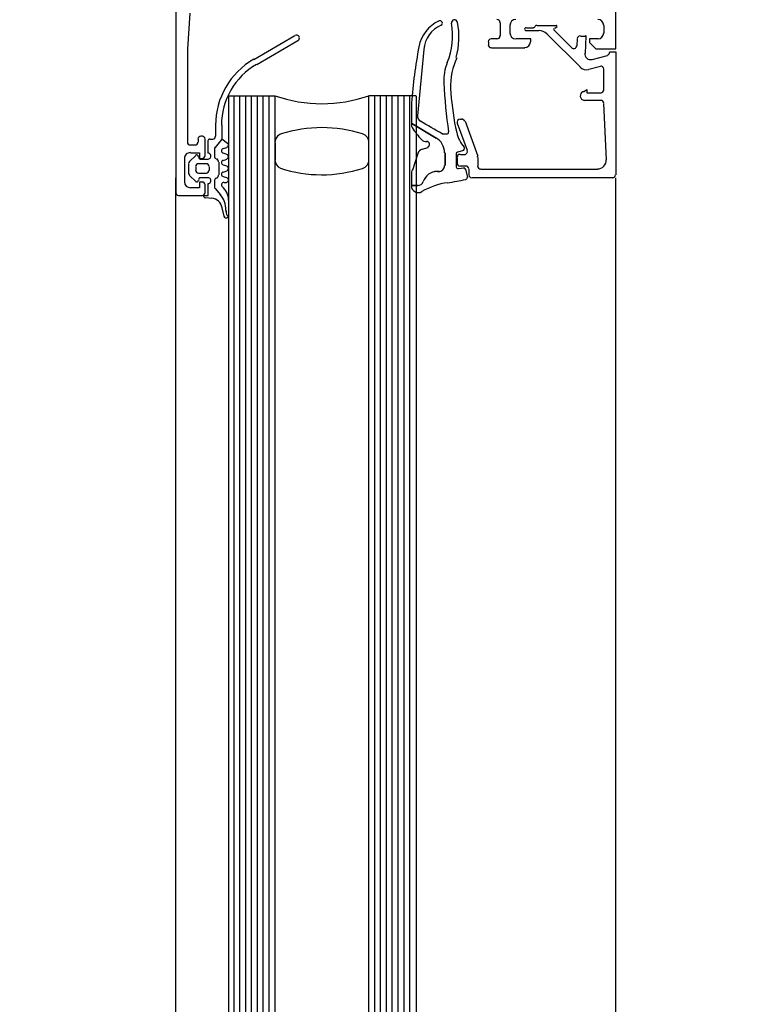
# Model space of a CAD drawing. Extents: x 2 to 87, y -108 to 11.
# Tile 101 of 256: x 13.151 to 13.278, y -40.767 to -40.6. Entities that reach past the tile are written whole.
import ezdxf

# ---------------------------------------------------------------- set-up
doc = ezdxf.new("R2010")
doc.units = 0
doc.header["$MEASUREMENT"] = 0
doc.linetypes.add('$BER_SCHNITTEBENE_1_2_', pattern=[1.001, 0.001, -1])
for name, color, linetype in [('23', 7, 'CONTINUOUS'), ('32', 7, 'CONTINUOUS'), ('8', 7, 'CONTINUOUS')]:
    doc.layers.add(name, color=color, linetype=linetype)

msp = doc.modelspace()

# ---------------------------------------------------------------- linework, layer by layer
at = {"layer": '23', "color": 62, "linetype": 'Continuous'}
for p, q in [((13.18659999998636, -40.61250000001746), (13.19449999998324, -40.61250000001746)), ((13.18659999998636, -41.54949999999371), (13.18659999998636, -40.61250000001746)), ((13.1875, -41.54949999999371), (13.1875, -40.61250000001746)), ((13.18849999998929, -41.54949999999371), (13.18849999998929, -40.61250000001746)), ((13.18949999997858, -41.54949999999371), (13.18949999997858, -40.61250000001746)), ((13.19049999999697, -41.54949999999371), (13.19049999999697, -40.61250000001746)), ((13.19149999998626, -41.54949999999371), (13.19149999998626, -40.61250000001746)), ((13.19149999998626, -41.54949999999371), (13.19149999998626, -40.61250000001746)), ((13.19149999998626, -41.54949999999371), (13.19149999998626, -40.61250000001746)), ((13.19249999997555, -41.54949999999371), (13.19249999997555, -40.61250000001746)), ((13.19349999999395, -41.54949999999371), (13.19349999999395, -40.61250000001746)), ((13.19449999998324, -41.54949999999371), (13.19449999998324, -40.61250000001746)), ((13.21849999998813, -40.61250000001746), (13.2104999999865, -40.61250000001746)), ((13.2104999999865, -41.54949999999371), (13.2104999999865, -40.61250000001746)), ((13.21149999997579, -41.54949999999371), (13.21149999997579, -40.61250000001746)), ((13.21249999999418, -41.54949999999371), (13.21249999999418, -40.61250000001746)), ((13.21349999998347, -41.54949999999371), (13.21349999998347, -40.61250000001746)), ((13.21449999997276, -41.54949999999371), (13.21449999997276, -40.61250000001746)), ((13.21549999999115, -41.54949999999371), (13.21549999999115, -40.61250000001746)), ((13.21649999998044, -41.54949999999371), (13.21649999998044, -40.61250000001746)), ((13.21749999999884, -41.54949999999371), (13.21749999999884, -40.61250000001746)), ((13.21859999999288, -41.54949999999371), (13.21859999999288, -40.61250000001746)), ((13.19449999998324, -40.62050000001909), (13.19449999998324, -40.62340000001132)), ((13.2104999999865, -40.62340000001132), (13.2104999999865, -40.62050000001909)), ((13.17759999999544, -42.61350000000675), (13.17759999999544, -40.62650000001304)), ((13.25259999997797, -42.61350000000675), (13.25259999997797, -40.62650000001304))]:
    msp.add_line(p, q, dxfattribs=at)
for centre, radius, start, end in [((13.17755182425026, -40.52947754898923), 1.091000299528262, 180.0000166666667, 270), ((13.20248709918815, -40.58980517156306), 0.0240426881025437, 250.5646527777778, 289.43535), ((13.20248618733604, -40.64062899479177), 0.02270446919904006, 72.25135277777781, 107.744675), ((13.19604082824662, -40.6204845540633), 0.001553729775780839, 107.74465, 180), ((13.20893389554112, -40.62048472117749), 0.001553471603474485, 360, 72.25135277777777), ((13.19603308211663, -40.62342027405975), 0.001544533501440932, 180, 247.5380222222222), ((13.20893350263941, -40.62339479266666), 0.001553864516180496, 287.7447083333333, 360), ((13.20247563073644, -40.60325308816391), 0.02271084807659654, 251.9611861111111, 287.7447138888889)]:
    msp.add_arc(centre, radius, start, end, dxfattribs=at)
at = {"layer": '32', "color": 62, "linetype": 'Continuous'}
for p, q in [((13.17759999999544, -40.53200000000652), (13.17759999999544, -40.62900000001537)), ((13.2328999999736, -40.60000000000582), (13.2328999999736, -40.60229999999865)), ((13.23459999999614, -40.601800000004), (13.23459999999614, -40.60050000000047)), ((13.23739999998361, -40.60090000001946), (13.23849999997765, -40.60090000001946)), ((13.23949999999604, -40.60140000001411), (13.23739999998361, -40.60140000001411)), ((13.23919999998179, -40.60050000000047), (13.24249999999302, -40.60050000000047)), ((13.24659999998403, -40.60760000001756), (13.24089999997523, -40.6020000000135)), ((13.24209999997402, -40.60130000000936), (13.24510000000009, -40.60430000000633)), ((13.24259999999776, -40.60070000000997), (13.24219999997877, -40.60099999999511)), ((13.25059999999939, -40.60050000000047), (13.25059999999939, -40.601800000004)), ((13.19089999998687, -40.60630000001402), (13.19789999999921, -40.6021999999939)), ((13.19839999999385, -40.60310000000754), (13.19139999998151, -40.60719999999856)), ((13.23089999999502, -40.60330000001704), (13.23089999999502, -40.60380000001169)), ((13.23239999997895, -40.60279999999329), (13.23139999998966, -40.60279999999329)), ((13.24599999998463, -40.60400000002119), (13.24609999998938, -40.60279999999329)), ((13.21989999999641, -40.60460000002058), (13.21879999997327, -40.61590000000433)), ((13.23139999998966, -40.60430000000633), (13.23709999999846, -40.60430000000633)), ((13.22550000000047, -40.60599999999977), (13.22529999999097, -40.60659999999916)), ((13.24859999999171, -40.60630000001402), (13.25119999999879, -40.60560000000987)), ((13.25, -40.60750000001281), (13.24799999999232, -40.60800000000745)), ((13.25059999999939, -40.61149999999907), (13.25059999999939, -40.60800000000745)), ((13.25009999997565, -40.61329999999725), (13.24729999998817, -40.61329999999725)), ((13.25099999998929, -40.62340000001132), (13.25059999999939, -40.613800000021)), ((13.22609999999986, -40.61650000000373), (13.22639999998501, -40.61650000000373)), ((13.22689999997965, -40.61680000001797), (13.22909999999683, -40.62280000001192)), ((13.18439999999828, -40.61939999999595), (13.18439999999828, -40.61750000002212)), ((13.22729999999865, -40.62179999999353), (13.22559999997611, -40.61720000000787)), ((13.1813999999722, -40.6199000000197), (13.1813999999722, -40.62040000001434)), ((13.18209999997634, -40.61939999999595), (13.18189999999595, -40.61939999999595)), ((13.18260000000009, -40.62270000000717), (13.18260000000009, -40.6199000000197)), ((13.18309999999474, -40.62230000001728), (13.18309999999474, -40.62020000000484)), ((13.18339999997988, -40.6199000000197), (13.18389999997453, -40.6199000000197)), ((13.22299999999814, -40.61900000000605), (13.22389999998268, -40.61900000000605)), ((13.18089999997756, -40.62090000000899), (13.18009999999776, -40.62090000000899)), ((13.18419999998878, -40.62160000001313), (13.18419999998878, -40.62280000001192)), ((13.18419999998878, -40.62160000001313), (13.18419999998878, -40.62280000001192)), ((13.18569999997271, -40.62150000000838), (13.18629999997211, -40.62129999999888)), ((13.21959999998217, -40.62160000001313), (13.22060000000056, -40.62129999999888)), ((13.22669999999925, -40.62179999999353), (13.22559999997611, -40.62210000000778)), ((13.17909999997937, -40.62720000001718), (13.17909999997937, -40.62320000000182)), ((13.17989999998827, -40.62369999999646), (13.1809999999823, -40.62270000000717)), ((13.18149999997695, -40.62290000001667), (13.18149999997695, -40.62300000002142)), ((13.1817999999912, -40.62330000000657), (13.18309999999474, -40.62330000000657)), ((13.18449999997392, -40.62320000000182), (13.18469999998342, -40.62340000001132)), ((13.18449999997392, -40.62330000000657), (13.18469999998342, -40.62340000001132)), ((13.18489999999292, -40.62380000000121), (13.18489999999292, -40.62600000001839)), ((13.18489999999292, -40.62380000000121), (13.18489999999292, -40.62600000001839)), ((13.18629999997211, -40.62249999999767), (13.18569999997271, -40.62230000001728)), ((13.18569999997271, -40.62350000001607), (13.18629999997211, -40.62330000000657)), ((13.21799999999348, -40.62510000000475), (13.21889999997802, -40.62230000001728)), ((13.22349999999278, -40.62220000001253), (13.22349999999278, -40.62440000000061)), ((13.22349999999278, -40.62440000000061), (13.22349999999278, -40.62220000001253)), ((13.22539999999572, -40.62240000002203), (13.22539999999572, -40.6246000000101)), ((13.22559999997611, -40.62400000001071), (13.22559999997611, -40.62300000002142)), ((13.22609999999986, -40.62249999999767), (13.22689999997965, -40.62249999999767)), ((13.22909999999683, -40.62300000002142), (13.22909999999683, -40.62450000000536)), ((13.17979999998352, -40.62570000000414), (13.17979999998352, -40.62410000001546)), ((13.1809999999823, -40.6246000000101), (13.1809999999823, -40.6252000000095)), ((13.18279999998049, -40.62410000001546), (13.18149999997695, -40.62410000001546)), ((13.18329999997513, -40.6252000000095), (13.18329999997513, -40.6246000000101)), ((13.18629999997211, -40.62450000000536), (13.18569999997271, -40.62429999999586)), ((13.18569999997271, -40.62549999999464), (13.18629999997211, -40.62530000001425)), ((13.22249999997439, -40.625400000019), (13.22219999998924, -40.625400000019)), ((13.22219999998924, -40.625400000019), (13.22249999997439, -40.625400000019)), ((13.22579999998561, -40.62489999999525), (13.22669999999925, -40.6248000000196)), ((13.22709999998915, -40.62450000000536), (13.22609999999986, -40.62450000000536)), ((13.2269999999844, -40.625), (13.22729999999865, -40.62640000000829)), ((13.22759999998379, -40.62600000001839), (13.22759999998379, -40.625)), ((13.22959999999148, -40.625), (13.24949999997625, -40.625)), ((13.1809999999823, -40.62710000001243), (13.17989999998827, -40.62609999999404)), ((13.18149999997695, -40.62570000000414), (13.18279999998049, -40.62570000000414)), ((13.18149999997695, -40.62679999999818), (13.18149999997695, -40.62690000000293)), ((13.18309999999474, -40.62650000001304), (13.1817999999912, -40.62650000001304)), ((13.18419999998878, -40.62700000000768), (13.18419999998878, -40.62799999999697)), ((13.18419999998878, -40.62700000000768), (13.18419999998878, -40.62799999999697)), ((13.18469999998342, -40.62650000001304), (13.18449999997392, -40.62660000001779)), ((13.18469999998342, -40.62650000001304), (13.18449999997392, -40.62660000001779)), ((13.18629999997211, -40.62650000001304), (13.18569999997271, -40.62630000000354)), ((13.25209999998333, -40.62650000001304), (13.22809999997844, -40.62650000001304)), ((13.18260000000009, -40.62900000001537), (13.18260000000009, -40.62770000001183)), ((13.18429999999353, -40.62830000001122), (13.18519999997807, -40.62940000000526)), ((13.18429999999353, -40.62830000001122), (13.18519999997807, -40.62940000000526)), ((13.18579999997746, -40.62730000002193), (13.18619999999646, -40.62730000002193)), ((13.21779999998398, -40.62780000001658), (13.21889999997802, -40.62780000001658)), ((13.17809999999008, -40.62950000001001), (13.18209999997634, -40.62950000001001)), ((13.18369999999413, -40.63000000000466), (13.18269999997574, -40.62989999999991)), ((13.18659999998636, -40.63300000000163), (13.18659999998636, -40.63030000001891)), ((13.18579999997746, -40.63300000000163), (13.18549999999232, -40.63159999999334)), ((13.18639999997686, -40.63289999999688), (13.18649999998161, -40.63320000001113)), ((13.18639999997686, -40.63289999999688), (13.18649999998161, -40.63320000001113))]:
    msp.add_line(p, q, dxfattribs=at)
for points in [[(13.249599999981, -40.60279999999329), (13.24809999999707, -40.60279999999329), (13.24809999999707, -40.60340000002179), (13.24919999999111, -40.60450000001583), (13.25259999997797, -40.60450000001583), (13.25259999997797, -40.5570000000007)], [(13.17959999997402, -40.62040000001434), (13.17959999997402, -40.60450000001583), (13.17999999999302, -40.59840000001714)], [(13.23809999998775, -40.60330000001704), (13.23809999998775, -40.60279999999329), (13.23559999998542, -40.60279999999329)], [(13.24659999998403, -40.60229999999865), (13.24749999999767, -40.60229999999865), (13.24739999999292, -40.60529999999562)], [(13.25159999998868, -40.60510000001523), (13.25159999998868, -40.60500000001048), (13.25259999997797, -40.60500000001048), (13.25259999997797, -40.62600000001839)], [(13.24709999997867, -40.61180000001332), (13.24769999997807, -40.61139999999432), (13.24769999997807, -40.61199999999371), (13.25009999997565, -40.61199999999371)], [(13.22199999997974, -40.6197000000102), (13.21779999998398, -40.61720000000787), (13.21779999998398, -40.61370000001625)], [(13.18539999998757, -40.61750000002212), (13.18539999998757, -40.6199000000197), (13.18429999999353, -40.62129999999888)], [(13.21779999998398, -40.61740000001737), (13.21779999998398, -40.61720000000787), (13.22199999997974, -40.6197000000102)], [(13.18639999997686, -40.62059999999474), (13.18539999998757, -40.6199000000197), (13.18429999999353, -40.62129999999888)], [(13.18009999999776, -40.62220000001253), (13.1815999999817, -40.62220000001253), (13.1815999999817, -40.62320000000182), (13.18209999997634, -40.62320000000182)], [(13.18209999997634, -40.62720000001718), (13.1815999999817, -40.62720000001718), (13.1815999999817, -40.62820000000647), (13.18009999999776, -40.62820000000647)], [(13.21889999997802, -40.62780000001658), (13.21779999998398, -40.62780000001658), (13.21779999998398, -40.62609999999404)], [(13.18229999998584, -40.62950000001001), (13.18309999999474, -40.62950000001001), (13.18309999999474, -40.62750000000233)]]:
    msp.add_lwpolyline(points, dxfattribs=at)
for centre, radius, start, end in [((13.22492915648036, -40.60519950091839), 0.00599982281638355, 114.1848694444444, 169.6135888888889), ((13.22263500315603, -40.60009118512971), 0.0003999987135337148, 294.8124361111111, 114.1840166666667), ((13.21278572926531, -40.60222877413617), 0.01199932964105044, 337.5504861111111, 10.14071111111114), ((13.22510019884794, -40.60002620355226), 0.0005105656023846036, 11.57543611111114, 190.1407805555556), ((13.21286522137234, -40.60253222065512), 0.01299955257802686, 344.6866111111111, 11.57545000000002), ((13.23235182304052, -40.59997788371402), 0.0004999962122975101, 359.9995666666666, 90.00043611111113), ((13.2355518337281, -40.60047789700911), 0.00100000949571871, 90.00054444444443, 179.9994555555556), ((13.24955181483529, -40.60047790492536), 0.001000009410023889, 0.0009388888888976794, 89.99945833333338), ((13.22484494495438, -40.60501843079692), 0.00500017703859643, 114.1044944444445, 174.5641555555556), ((13.2355518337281, -40.60177788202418), 0.001000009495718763, 180.0005444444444, 269.9994555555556), ((13.23730597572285, -40.60112784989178), 0.0002504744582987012, 86.44466666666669, 180.0001416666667), ((13.23730597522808, -40.60112785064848), 0.0002504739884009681, 179.999975, 273.55545), ((13.23844085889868, -40.60037785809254), 0.0004999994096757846, 269.999925, 329.2461111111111), ((13.23914443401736, -40.60079650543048), 0.000318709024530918, 88.96385833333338, 149.2461944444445), ((13.23948490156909, -40.60337784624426), 0.0020000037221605, 45.00006111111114, 89.99998055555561), ((13.24222662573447, -40.60116978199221), 0.0002000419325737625, 120.0091083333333, 224.9896722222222), ((13.24244474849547, -40.60057610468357), 9.82561428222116e-05, 312.1441888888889, 90.00015000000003), ((13.24955179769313, -40.60177786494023), 0.001000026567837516, 270.0015222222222, 359.9984777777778), ((13.19815152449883, -40.60262559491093), 0.0005000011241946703, 299.9997722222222, 119.9997722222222), ((13.23135181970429, -40.60327789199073), 0.00050000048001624, 90.00005555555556, 179.9999444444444), ((13.23235182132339, -40.60227789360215), 0.0004999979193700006, 269.9997611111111, 0.0002388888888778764), ((13.23705180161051, -40.60327786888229), 0.001000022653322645, 270.0013555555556, 359.9987027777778), ((13.24652089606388, -40.60277784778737), 0.0004999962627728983, 90.00020833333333, 175.0002611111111), ((13.24745941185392, -40.60237785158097), 0.0001000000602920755, 354.9468777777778, 90.00034166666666), ((13.31113942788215, -40.62125772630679), 0.09369288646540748, 169.4591138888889, 175.3714138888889), ((13.23135183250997, -40.60377787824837), 0.0005000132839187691, 180.0015222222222, 269.9984777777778), ((13.24542120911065, -40.60394582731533), 0.0004999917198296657, 224.9999472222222, 355.0013722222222), ((13.24830369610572, -40.60531823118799), 0.001000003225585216, 174.9999638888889, 285.0001361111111), ((13.25105175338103, -40.60509413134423), 0.0005000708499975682, 285.0045055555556, 359.9925333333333), ((13.19735154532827, -40.61752102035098), 0.01299986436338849, 119.9974861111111, 180.00215), ((13.23126944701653, -40.60986590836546), 0.008000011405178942, 157.5504722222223, 182.7624666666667), ((13.23535466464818, -40.61082277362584), 0.01093705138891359, 156.9293444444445, 186.3065666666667), ((13.19734887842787, -40.61751928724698), 0.011997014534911, 119.992625, 180.007125), ((13.24759492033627, -40.60653811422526), 0.001499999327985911, 224.9992222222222, 284.9998222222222), ((13.25005180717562, -40.60795036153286), 0.0005000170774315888, 0.002866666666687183, 104.9992861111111), ((13.30828113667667, -40.60614993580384), 0.08510130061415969, 182.7624944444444, 188.4501111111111), ((13.26858458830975, -40.60894138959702), 0.04420840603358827, 183.9986722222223, 192.8169277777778), ((13.24736361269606, -40.61247875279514), 0.0008086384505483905, 115.0969083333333, 261.1806972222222), ((13.25005183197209, -40.61147783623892), 0.0004999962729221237, 269.9996861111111, 359.9999666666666), ((13.25007306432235, -40.61377648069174), 0.0004986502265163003, 2.315919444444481, 90.0268944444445), ((13.21978566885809, -40.61596074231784), 0.0009999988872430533, 174.5652611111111, 240.5133222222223), ((13.15465465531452, -40.73114190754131), 0.1313206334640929, 58.64489444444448, 60.51332222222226), ((13.22605181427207, -40.61697813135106), 0.0005003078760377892, 90.02359444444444, 199.9583), ((13.22637086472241, -40.61697718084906), 0.0004993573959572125, 20.11372500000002, 90.02954166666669), ((13.21875209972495, -40.6173730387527), 0.001000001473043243, 180.0001, 211.4801388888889), ((13.22865211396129, -40.6113110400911), 0.01260853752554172, 211.4800666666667, 223.3102722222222), ((13.22380693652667, -40.61869950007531), 0.0002999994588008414, 269.9936388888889, 8.45014166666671), ((13.23132820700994, -40.61741740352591), 0.006000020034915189, 192.8169666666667, 219.9964527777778), ((13.18005181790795, -40.62037784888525), 0.0004999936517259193, 179.9992722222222, 270.0007277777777), ((13.18085181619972, -40.62037783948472), 0.0005000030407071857, 270.0003472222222, 359.99965), ((13.18185182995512, -40.61987785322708), 0.0005000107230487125, 90.00122777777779, 179.9987694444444), ((13.18205181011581, -40.61987785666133), 0.0005000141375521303, 0.001619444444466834, 89.99838055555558), ((13.18335184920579, -40.6201778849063), 0.0003000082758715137, 89.99990000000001, 179.9999861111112), ((13.18385185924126, -40.6193780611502), 0.0004998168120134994, 269.999825, 359.994825), ((13.22020516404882, -40.61927390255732), 0.001000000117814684, 223.3102777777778, 275.9582166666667), ((13.22036103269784, -40.62076736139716), 0.0004999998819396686, 288.0000111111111, 90.00005277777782), ((13.22041241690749, -40.62222133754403), 0.002990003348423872, 3.88888889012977e-05, 59.21366388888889), ((13.22041241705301, -40.62222133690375), 0.003000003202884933, 2.500000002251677e-05, 59.21365000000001), ((13.18005181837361, -40.62317783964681), 0.0009999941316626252, 89.99966388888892, 180.0003361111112), ((13.18465184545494, -40.62158499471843), 0.0005000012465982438, 141.9825194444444, 179.9997722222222), ((13.18465184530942, -40.62158499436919), 0.0004900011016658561, 141.9825611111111, 179.9998138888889), ((13.18575284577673, -40.62187776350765), 0.0004000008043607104, 104.9996305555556, 255.0000638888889), ((13.1861528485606, -40.62087776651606), 0.000399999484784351, 284.9999972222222, 60.0000555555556), ((13.21999064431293, -40.62271094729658), 0.00119999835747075, 109.9999722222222, 160.9439611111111), ((13.22570182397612, -40.62239644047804), 0.0002999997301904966, 109.9997527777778, 180.0000055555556), ((13.2265018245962, -40.62146671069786), 0.0003000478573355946, 290.0122388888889, 39.99654166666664), ((13.22680750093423, -40.62197739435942), 0.000500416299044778, 270.0432, 19.93803888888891), ((13.18025183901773, -40.62405972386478), 0.0004999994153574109, 134.9722138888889, 179.9999111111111), ((13.18115185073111, -40.62287788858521), 0.0003000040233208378, 359.9998055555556, 135.0017638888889), ((13.18175185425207, -40.62297788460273), 0.000299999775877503, 179.9998055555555, 269.9998916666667), ((13.18205180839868, -40.62267782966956), 0.0005000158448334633, 270.0018166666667, 359.9981861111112), ((13.18305183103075, -40.62277788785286), 0.0004999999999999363, 269.9998472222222, 89.99984722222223), ((13.18465184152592, -40.62279949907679), 0.00050000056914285, 179.9998527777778, 239.9998111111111), ((13.18465184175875, -40.62279949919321), 0.000490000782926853, 179.9998361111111, 239.9997944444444), ((13.18435183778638, -40.62378099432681), 0.0005000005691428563, 359.9998527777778, 59.99981111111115), ((13.18435183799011, -40.62378099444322), 0.0005100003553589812, 359.9998666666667, 59.99982500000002), ((13.18575284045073, -40.62387776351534), 0.0004000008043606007, 104.9996305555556, 255.0000638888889), ((13.18615284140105, -40.62287776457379), 0.0004000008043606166, 284.9996305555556, 75.00006388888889), ((13.22605189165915, -40.62297782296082), 0.0005000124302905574, 90.00142500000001, 179.998575), ((13.22854188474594, -40.62296975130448), 0.0005099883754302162, 0.1058055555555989, 19.96574722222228), ((13.24948646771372, -40.62347806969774), 0.00149973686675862, 270.0138888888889, 2.455741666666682), ((13.18145183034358, -40.6251778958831), 0.0004999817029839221, 179.99775, 270.0019444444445), ((13.18145183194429, -40.62457785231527), 0.0004999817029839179, 89.99775, 180.0019444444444), ((13.18275185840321, -40.62517789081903), 0.0004999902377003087, 269.9987305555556, 0.0009666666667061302), ((13.18275186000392, -40.62457786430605), 0.0004999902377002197, 359.9987305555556, 90.0009666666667), ((13.18575283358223, -40.62587776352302), 0.000400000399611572, 104.9994138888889, 255.0002805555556), ((13.18615283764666, -40.62487776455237), 0.0004000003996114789, 284.9994138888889, 75.00028055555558), ((13.22075502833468, -40.62602051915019), 0.003003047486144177, 160.943875, 180.5066444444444), ((13.22215147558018, -40.62790804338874), 0.002510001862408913, 90.00005277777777, 161.4576166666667), ((13.22215147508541, -40.62790804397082), 0.002500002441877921, 90.00004166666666, 161.4576055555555), ((13.22241242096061, -40.62440804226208), 0.0009899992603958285, 269.9999583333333, 4.444444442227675e-05), ((13.22241242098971, -40.62440804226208), 0.0009999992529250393, 269.9999583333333, 4.444444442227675e-05), ((13.22570182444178, -40.62459174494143), 0.0003000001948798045, 179.9999194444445, 277.2076638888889), ((13.22605188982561, -40.62397779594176), 0.0005000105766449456, 180.0014416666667, 269.9987888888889), ((13.22667961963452, -40.62507282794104), 0.000299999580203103, 10.99412500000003, 98.11795555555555), ((13.22705187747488, -40.62497780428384), 0.0004999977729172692, 359.9997444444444, 90.00002500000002), ((13.22955188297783, -40.62447779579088), 0.0005000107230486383, 180.0012277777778, 269.9987694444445), ((13.18005183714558, -40.62717783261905), 0.001000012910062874, 180.0007388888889, 269.9992583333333), ((13.18025183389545, -40.62569577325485), 0.0004999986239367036, 179.9998666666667, 225.0200666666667), ((13.1811518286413, -40.62687786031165), 0.0003000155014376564, 225.0032222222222, 359.9944055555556), ((13.18175184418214, -40.62677786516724), 0.0002999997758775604, 89.9998055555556, 179.9998916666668), ((13.18205182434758, -40.62767784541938), 0.0004999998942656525, 0.0009055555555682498, 90.00001388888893), ((13.18305181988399, -40.62697786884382), 0.0004999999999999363, 269.9998472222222, 89.99984722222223), ((13.18465183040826, -40.62699950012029), 0.0005000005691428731, 119.9998861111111, 179.9998444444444), ((13.18465183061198, -40.62699950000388), 0.0004900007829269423, 119.9999, 179.9998583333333), ((13.1843518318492, -40.62601800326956), 0.0005000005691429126, 299.9998861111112, 359.9998444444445), ((13.18435183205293, -40.62601800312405), 0.0005100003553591, 299.9998722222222, 359.9998305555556), ((13.18615281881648, -40.62687780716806), 0.0004000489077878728, 270.000325, 75.00013611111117), ((13.21883316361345, -40.62679502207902), 0.000989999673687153, 270.2189777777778, 341.4576472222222), ((13.21883316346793, -40.62679502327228), 0.000999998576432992, 270.2190305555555, 341.4577), ((13.21746231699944, -40.58197345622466), 0.0457999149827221, 278.1150277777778, 282.0375944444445), ((13.22695168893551, -40.62647282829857), 0.0002999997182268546, 281.9970416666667, 12.3564416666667), ((13.22805188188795, -40.62597779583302), 0.0005000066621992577, 180.0009916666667, 269.9991222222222), ((13.25205182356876, -40.62597780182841), 0.0005000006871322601, 270.0001944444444, 359.9996944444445), ((13.18464772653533, -40.62799700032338), 0.0004958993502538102, 179.9998194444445, 220.6409833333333), ((13.18464772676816, -40.62799700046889), 0.0004858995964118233, 179.9998027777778, 220.6409666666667), ((13.18575282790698, -40.62767785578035), 0.0004000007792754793, 89.99983055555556, 229.6791027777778), ((13.18355285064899, -40.63027013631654), 0.002999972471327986, 359.9985333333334, 49.68001388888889), ((13.21895209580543, -40.62780335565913), 0.001200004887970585, 179.7997444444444, 300.3479472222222), ((13.22562140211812, -40.63919460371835), 0.01200000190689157, 98.11501666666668, 120.3479638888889), ((13.17805182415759, -40.62897784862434), 0.0004999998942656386, 179.9999888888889, 269.9990972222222), ((13.18205180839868, -40.62897783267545), 0.000500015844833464, 270.0018166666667, 359.9981861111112), ((13.18265182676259, -40.62947784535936), 0.0004000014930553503, 180.0003388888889, 265.0828), ((13.18351634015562, -40.63196256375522), 0.002000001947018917, 11.00236666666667, 85.00456666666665), ((13.18211423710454, -40.63195392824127), 0.004003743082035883, 359.3810472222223, 40.64098888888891), ((13.18211423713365, -40.63195392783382), 0.004013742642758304, 359.381038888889, 40.6409805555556), ((13.18811762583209, -40.63201878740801), 0.001999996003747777, 179.38095, 206.6546638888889), ((13.18811762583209, -40.63201878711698), 0.001989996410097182, 179.3809583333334, 206.6546722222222), ((13.18615181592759, -40.6329425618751), 0.0004000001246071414, 191.0104388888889, 322.0137444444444), ((13.18615281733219, -40.63294256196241), 0.0003999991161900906, 323.4660722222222, 0.08076388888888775)]:
    msp.add_arc(centre, radius, start, end, dxfattribs=at)
msp.add_point((13.22039999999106, -40.62030000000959), dxfattribs=at)
at = {"layer": '8', "color": 62, "linetype": '$BER_SCHNITTEBENE_1_2_'}
for p, q in [((13.17759999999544, -42.75750000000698), (13.17759999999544, -40.48250000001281)), ((13.27759999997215, -40.48250000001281), (13.27759999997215, -42.75750000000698))]:
    msp.add_line(p, q, dxfattribs=at)

doc.saveas('drawing.dxf')
